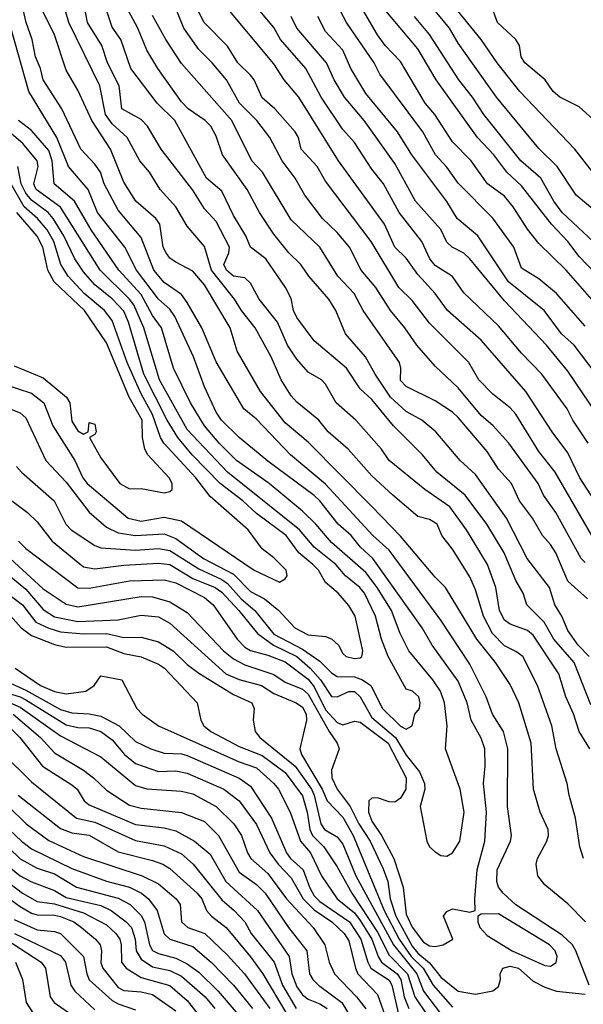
# Model space of a CAD drawing. Header units: metres. Extents: x -51132 to -49532, y -231222 to -229437.
# Tile 87 of 256: x -50259 to -50210, y -230770 to -230685. Entities that reach past the tile are written whole.
import ezdxf

# ---------------------------------------------------------------- set-up
doc = ezdxf.new("R2010")
doc.units = ezdxf.units.M
doc.layers.add('CONTOUR_INDEX', color=1, linetype='Continuous')
doc.layers.add('CONTOUR_INTER', color=3, linetype='Continuous')

msp = doc.modelspace()

# ---------------------------------------------------------------- linework, layer by layer
at = {"layer": 'CONTOUR_INDEX'}
for points, elevation in [([(-50207.148, -230694.759), (-50210.08, -230692.072), (-50211.779, -230691.259), (-50212.333, -230690.759), (-50213.049, -230689.759), (-50214.8, -230688.259), (-50215.118, -230687.759), (-50215.274, -230686.759), (-50215.574, -230686.259), (-50217.182, -230684.759), (-50217.724, -230683.259), (-50218.711, -230681.759), (-50220.468, -230677.759), (-50221.354, -230675.259), (-50221.366, -230674.759), (-50221.08, -230674.472), (-50220.58, -230674.241), (-50218.58, -230674.722), (-50217.58, -230675.264), (-50216.08, -230675.742), (-50214.08, -230677.287), (-50210.58, -230679.124), (-50208.962, -230679.759)], 70), ([(-50258.7, -230729.759), (-50258.08, -230730.395), (-50253.58, -230733.794), (-50252.58, -230733.829), (-50249.08, -230733.173), (-50246.08, -230733.109), (-50245.08, -230733.373), (-50242.58, -230734.64), (-50241.834, -230735.259), (-50239.753, -230738.259), (-50239.08, -230738.948), (-50238.58, -230739.233), (-50237.08, -230739.633), (-50235.58, -230740.213), (-50233.58, -230741.72), (-50233.08, -230742.38), (-50232.08, -230744.363), (-50231.08, -230745.481), (-50230.58, -230745.681), (-50229.58, -230745.363), (-50229.08, -230745.453), (-50226.645, -230747.259), (-50225.082, -230750.259), (-50225.111, -230751.259), (-50225.58, -230752.021), (-50226.08, -230752.374), (-50226.58, -230752.35), (-50227.58, -230752.012), (-50228.08, -230752.04), (-50228.329, -230752.259), (-50228.355, -230753.259), (-50228.08, -230754.016), (-50227.238, -230755.259), (-50226.165, -230757.259), (-50225.365, -230759.759), (-50225.08, -230762.088), (-50224.58, -230763.21), (-50223.58, -230764.527), (-50223.08, -230764.842), (-50222.58, -230764.902), (-50221.893, -230764.759), (-50221.05, -230764.259), (-50221.844, -230762.259), (-50221.58, -230761.85), (-50221.08, -230761.638), (-50219.58, -230761.915), (-50219.121, -230761.759), (-50219.153, -230760.759), (-50218.924, -230758.259), (-50218.279, -230755.759), (-50218.136, -230753.259), (-50218.379, -230750.759), (-50218.234, -230749.259), (-50218.275, -230747.759), (-50218.58, -230746.821), (-50219.443, -230745.259), (-50219.799, -230743.759), (-50220.58, -230741.9), (-50222.847, -230738.759), (-50223.699, -230737.259), (-50227.988, -230731.259), (-50229.054, -230730.259), (-50229.87, -230729.259), (-50230.984, -230728.259), (-50232.57, -230726.259), (-50233.08, -230725.787), (-50237.08, -230722.805), (-50239.58, -230720.772), (-50241.101, -230719.259), (-50241.58, -230718.553), (-50242.58, -230716.364), (-50243.524, -230713.759), (-50245.16, -230710.259), (-50245.58, -230709.622), (-50246.58, -230708.766), (-50248.481, -230706.259), (-50249.487, -230704.259), (-50251.873, -230701.259), (-50252.671, -230699.259), (-50254.368, -230697.259), (-50255.387, -230694.759), (-50257.806, -230690.759), (-50259.938, -230683.259)], 50), ([(-50209.08, -230743.942), (-50210.53, -230740.259), (-50212.28, -230738.259), (-50213.117, -230736.759), (-50214.626, -230735.259), (-50214.948, -230734.259), (-50215.58, -230733.16), (-50216.583, -230730.759), (-50218.09, -230728.259), (-50219.987, -230725.759), (-50222.44, -230723.759), (-50223.68, -230722.259), (-50226.187, -230719.759), (-50228.08, -230717.451), (-50229.08, -230716.549), (-50230.279, -230714.759), (-50233.08, -230712.362), (-50234.58, -230710.366), (-50234.85, -230709.759), (-50235.08, -230708.714), (-50235.544, -230707.759), (-50237.25, -230705.259), (-50238.59, -230704.259), (-50238.992, -230703.259), (-50240.08, -230701.521), (-50241.08, -230699.395), (-50242.417, -230698.259), (-50245.154, -230693.259), (-50246.676, -230691.759), (-50248.97, -230688.759), (-50249.851, -230686.259), (-50250.58, -230685.187), (-50251.213, -230683.259)], 55), ([(-50207.1, -230728.759), (-50210.027, -230724.259), (-50211.08, -230722.101), (-50212.442, -230720.259), (-50214.707, -230716.759), (-50218.58, -230712.312), (-50221.521, -230709.759), (-50222.583, -230708.259), (-50224.08, -230706.634), (-50225.08, -230705.207), (-50226.079, -230704.259), (-50226.967, -230702.259), (-50230.963, -230696.759), (-50234.394, -230691.259), (-50235.687, -230689.759), (-50236.58, -230688.353), (-50240.816, -230683.259)], 60), ([(-50208.58, -230709.267), (-50211.209, -230706.259), (-50213.58, -230703.927), (-50214.58, -230702.708), (-50215.825, -230700.759), (-50216.58, -230699.833), (-50218.043, -230698.759), (-50219.468, -230696.759), (-50221.08, -230695.109), (-50222.605, -230692.759), (-50223.432, -230691.759), (-50225.58, -230688.149), (-50226.922, -230686.759), (-50227.58, -230685.842), (-50229.08, -230683.26)], 65), ([(-50259.08, -230714.555), (-50256.58, -230715.573), (-50254.536, -230717.259), (-50254.25, -230717.759), (-50254.08, -230719.344), (-50253.58, -230720.179), (-50253.08, -230720.458), (-50252.674, -230720.259), (-50252.58, -230719.47), (-50252.08, -230719.595), (-50251.979, -230720.259), (-50252.08, -230720.507), (-50252.544, -230720.759), (-50251.58, -230722.528), (-50249.935, -230724.759), (-50249.08, -230725.216), (-50248.08, -230725.189), (-50246.08, -230725.555), (-50245.58, -230725.436), (-50245.389, -230725.259), (-50245.377, -230724.759), (-50245.65, -230724.259), (-50247.484, -230722.259), (-50247.765, -230721.759), (-50247.969, -230720.759), (-50247.983, -230719.259), (-50249.108, -230717.259), (-50251.08, -230712.555), (-50252.976, -230709.759), (-50255.632, -230707.259), (-50256.181, -230706.259), (-50256.588, -230704.259), (-50257.08, -230703.313), (-50258.862, -230701.259)], 45), ([(-50258.999, -230740.759), (-50256.795, -230742.259), (-50255.58, -230742.769), (-50254.58, -230742.999), (-50252.873, -230742.759), (-50252.16, -230742.259), (-50251.58, -230741.412), (-50249.76, -230741.759), (-50248.452, -230744.259), (-50247.982, -230744.759), (-50246.582, -230745.759), (-50239.58, -230748.887), (-50238.08, -230749.399), (-50236.577, -230750.759), (-50236.163, -230751.259), (-50235.155, -230753.259), (-50234.267, -230755.759), (-50233.392, -230756.759), (-50232.436, -230758.759), (-50231.071, -230760.759), (-50229.58, -230761.98), (-50229.08, -230762.626), (-50228.071, -230764.259), (-50227.532, -230765.759), (-50227.23, -230766.259), (-50225.878, -230767.259), (-50225.552, -230767.759), (-50225.274, -230769.259), (-50224.862, -230770.259)], 55), ([(-50260.066, -230745.259), (-50258.598, -230746.759), (-50256.635, -230749.259), (-50254.08, -230750.889), (-50253.638, -230751.259), (-50253.014, -230752.259), (-50252.58, -230752.62), (-50248.58, -230754.306), (-50246.08, -230754.596), (-50245.08, -230754.85), (-50243.438, -230755.759), (-50242.08, -230756.876), (-50240.724, -230759.259), (-50237.983, -230761.759), (-50235.246, -230765.759), (-50235.002, -230767.259), (-50234.58, -230768.392), (-50234.08, -230769.073), (-50233.58, -230769.474), (-50232.58, -230769.859), (-50231.957, -230770.259)], 60), ([(-50261.58, -230754.388), (-50258.58, -230757.301), (-50257.08, -230758.093), (-50255.58, -230758.585), (-50253.671, -230759.759), (-50250.08, -230760.709), (-50249.021, -230761.259), (-50248.08, -230762.215), (-50247.781, -230762.759), (-50247.348, -230764.759), (-50247.08, -230765.227), (-50246.58, -230765.487), (-50245.08, -230765.904), (-50244.08, -230766.384), (-50243.08, -230767.109), (-50241.393, -230768.759), (-50239.701, -230770.759)], 65), ([(-50218.58, -230762.079), (-50218.884, -230762.259), (-50218.87, -230762.759), (-50218.717, -230763.259), (-50218.08, -230763.946), (-50215.91, -230765.259), (-50213.08, -230766.54), (-50212.58, -230766.591), (-50212.08, -230766.288), (-50212.011, -230765.759), (-50212.18, -230765.259), (-50212.651, -230764.759), (-50217.08, -230762.065), (-50218.58, -230762.079)], 50), ([(-50259.069, -230763.759), (-50255.08, -230765.673), (-50254.625, -230766.259), (-50254.168, -230768.259), (-50253.838, -230768.759), (-50252.08, -230770.399)], 70)]:
    msp.add_lwpolyline(points, dxfattribs=dict(at, elevation=elevation))
at = {"layer": 'CONTOUR_INTER'}
for points, elevation in [([(-50206.188, -230701.259), (-50210.475, -230695.759), (-50215.239, -230690.759), (-50217.203, -230688.259), (-50218.58, -230686.256), (-50221.012, -230683.259), (-50221.92, -230681.759), (-50223.839, -230679.259), (-50224.118, -230678.759), (-50225.227, -230675.259), (-50225.517, -230673.759), (-50225.438, -230672.259), (-50225.379, -230671.759), (-50225.08, -230671.137), (-50224.08, -230670.657), (-50223.08, -230670.604), (-50218.833, -230671.259), (-50217.08, -230672.351), (-50215.58, -230672.869), (-50214.08, -230673.564), (-50211.08, -230675.144), (-50209.255, -230676.759)], 69), ([(-50209.214, -230768.259), (-50210.368, -230765.259), (-50210.677, -230764.759), (-50211.58, -230763.915), (-50215.58, -230761.272), (-50216.696, -230760.259), (-50217.08, -230759.749), (-50217.222, -230759.259), (-50217.197, -230758.259), (-50216.055, -230755.759), (-50215.971, -230755.259), (-50216.31, -230752.759), (-50216.269, -230747.759), (-50216.646, -230746.259), (-50217.603, -230744.759), (-50218.154, -230743.259), (-50219.58, -230740.424), (-50222.08, -230736.61), (-50226.58, -230730.534), (-50227.987, -230729.259), (-50232.08, -230724.801), (-50235.12, -230722.259), (-50238.08, -230719.157), (-50239.159, -230718.259), (-50241.58, -230714.2), (-50242.801, -230711.259), (-50244.08, -230709.056), (-50244.58, -230708.368), (-50246.08, -230707.319), (-50246.972, -230706.259), (-50248.08, -230703.411), (-50250.08, -230701.045), (-50251.281, -230698.759), (-50251.611, -230697.759), (-50252.08, -230697.063), (-50253.301, -230695.759), (-50254.949, -230692.259), (-50256.575, -230689.759), (-50256.816, -230688.759), (-50257.231, -230687.759), (-50257.517, -230686.259), (-50258.033, -230684.759), (-50258.509, -230682.759)], 51), ([(-50209.712, -230757.259), (-50210.04, -230756.259), (-50210.403, -230753.759), (-50210.969, -230751.759), (-50211.12, -230750.759), (-50212.083, -230747.759), (-50212.458, -230745.759), (-50213.706, -230742.259), (-50214.97, -230739.759), (-50215.58, -230739.31), (-50216.58, -230738.83), (-50217.612, -230737.759), (-50218.402, -230736.259), (-50219.08, -230733.965), (-50219.58, -230732.839), (-50221.08, -230730.455), (-50221.999, -230729.259), (-50222.406, -230728.259), (-50223.08, -230727.858), (-50224.08, -230727.608), (-50226.244, -230725.759), (-50228.08, -230724.081), (-50230.118, -230721.759), (-50231.852, -230720.259), (-50232.654, -230719.259), (-50234.58, -230717.704), (-50235.08, -230717.138), (-50235.927, -230715.759), (-50236.812, -230713.759), (-50238.198, -230711.259), (-50239.375, -230709.759), (-50239.984, -230708.759), (-50241.987, -230706.259), (-50242.58, -230704.208), (-50244.08, -230702.445), (-50245.08, -230700.768), (-50246.432, -230699.259), (-50247.352, -230697.759), (-50248.204, -230696.759), (-50249.274, -230694.759), (-50250.58, -230693.57), (-50251.155, -230692.759), (-50251.654, -230690.259), (-50254.337, -230684.759), (-50255.077, -230682.259)], 53), ([(-50208.99, -230729.259), (-50212.177, -230723.759), (-50213.58, -230721.985), (-50215.58, -230718.745), (-50216.08, -230718.193), (-50217.58, -230717.003), (-50218.797, -230715.759), (-50219.657, -230714.259), (-50223.08, -230710.842), (-50224.58, -230708.865), (-50225.732, -230707.759), (-50228.128, -230703.759), (-50232.08, -230698.533), (-50232.8, -230697.259), (-50234.208, -230695.759), (-50234.438, -230694.759), (-50234.714, -230694.259), (-50236.493, -230692.259), (-50237.58, -230691.304), (-50238.265, -230689.759), (-50238.58, -230689.335), (-50239.681, -230688.259), (-50240.58, -230686.834), (-50242.622, -230684.759), (-50243.625, -230682.759)], 59), ([(-50209.53, -230762.759), (-50211.08, -230761.18), (-50213.08, -230759.555), (-50213.665, -230758.759), (-50213.822, -230757.759), (-50213.712, -230757.259), (-50212.901, -230755.759), (-50212.744, -230755.259), (-50212.786, -230754.759), (-50213.478, -230753.259), (-50214.052, -230751.259), (-50214.244, -230747.259), (-50215.333, -230743.759), (-50216.08, -230742.164), (-50217.34, -230740.259), (-50218.969, -230738.259), (-50221.686, -230733.759), (-50222.58, -230732.864), (-50225.58, -230729.328), (-50228.08, -230726.748), (-50233.58, -230721.149), (-50235.58, -230719.496), (-50237.73, -230716.759), (-50239.751, -230713.259), (-50240.358, -230711.259), (-50242.58, -230707.514), (-50243.58, -230706.341), (-50245.08, -230705.545), (-50245.58, -230705.195), (-50245.916, -230704.759), (-50246.155, -230704.259), (-50246.46, -230702.259), (-50246.815, -230701.759), (-50248.523, -230700.259), (-50249.58, -230698.618), (-50250.722, -230695.759), (-50252.349, -230693.259), (-50253.58, -230690.651), (-50254.58, -230688.914), (-50255.58, -230685.834), (-50256.58, -230683.837)], 52), ([(-50209.178, -230747.759), (-50210.087, -230746.259), (-50210.58, -230744.726), (-50211.248, -230743.259), (-50211.843, -230741.259), (-50214.08, -230737.887), (-50214.58, -230737.505), (-50216.08, -230736.956), (-50216.58, -230736.591), (-50216.997, -230735.759), (-50217.308, -230733.759), (-50218.043, -230731.759), (-50219.852, -230728.759), (-50221.315, -230726.759), (-50223.476, -230725.259), (-50226.58, -230722.762), (-50227.222, -230721.759), (-50229.458, -230719.259), (-50231.173, -230717.759), (-50232.08, -230716.125), (-50232.424, -230715.759), (-50233.58, -230715.084), (-50234.58, -230713.979), (-50235.392, -230712.759), (-50236.251, -230710.759), (-50237.845, -230708.759), (-50238.58, -230707.383), (-50239.08, -230706.911), (-50240.08, -230706.773), (-50240.686, -230706.259), (-50240.892, -230705.759), (-50240.483, -230704.759), (-50240.424, -230704.259), (-50241.58, -230702.022), (-50242.58, -230700.92), (-50243.58, -230699.302), (-50246.329, -230695.759), (-50247.52, -230693.759), (-50248.08, -230693.177), (-50249.765, -230692.259), (-50249.993, -230690.259), (-50250.992, -230688.259), (-50251.472, -230686.759), (-50252.739, -230684.759), (-50253.005, -230683.259)], 54), ([(-50209.218, -230739.759), (-50210.187, -230738.759), (-50211.08, -230737.5), (-50211.599, -230736.259), (-50212.192, -230735.259), (-50212.661, -230733.759), (-50214.613, -230731.259), (-50216.383, -230727.759), (-50219.08, -230723.969), (-50220.403, -230722.759), (-50222.521, -230720.259), (-50223.727, -230719.259), (-50225.08, -230718.517), (-50226.443, -230717.259), (-50227.793, -230715.259), (-50228.608, -230713.759), (-50230.367, -230711.759), (-50231.203, -230709.759), (-50231.809, -230708.759), (-50233.545, -230706.759), (-50234.234, -230705.759), (-50235.257, -230704.759), (-50236.58, -230703.131), (-50237.819, -230701.259), (-50238.871, -230699.259), (-50241.023, -230696.259), (-50241.58, -230694.632), (-50242.037, -230693.759), (-50242.526, -230693.259), (-50244.013, -230692.259), (-50244.58, -230691.639), (-50246.616, -230688.759), (-50247.58, -230687.162), (-50248.352, -230685.259), (-50249.163, -230683.759)], 56), ([(-50209.58, -230731.606), (-50209.905, -230731.259), (-50212.129, -230727.259), (-50213.172, -230725.759), (-50213.637, -230724.759), (-50216.205, -230721.259), (-50217.551, -230719.759), (-50218.58, -230718.86), (-50220.58, -230716.465), (-50222.58, -230714.585), (-50224.161, -230712.759), (-50225.201, -230711.259), (-50226.451, -230709.759), (-50227.725, -230707.759), (-50228.982, -230706.259), (-50230.021, -230704.259), (-50231.08, -230702.97), (-50232.349, -230701.759), (-50233.892, -230699.759), (-50234.71, -230698.259), (-50235.847, -230696.759), (-50236.907, -230694.759), (-50238.049, -230693.259), (-50239.556, -230691.759), (-50240.682, -230689.759), (-50241.909, -230688.259), (-50243.08, -230687.128), (-50244.371, -230685.259), (-50245.189, -230683.259)], 58), ([(-50209.319, -230721.259), (-50210.632, -230719.259), (-50211.141, -230718.259), (-50213.326, -230715.259), (-50215.08, -230713.432), (-50217.08, -230711.075), (-50220.08, -230708.223), (-50221.08, -230706.796), (-50222.58, -230705.847), (-50223.045, -230705.259), (-50223.749, -230703.759), (-50225.687, -230701.259), (-50227.049, -230698.759), (-50228.08, -230697.479), (-50229.58, -230695.182), (-50230.58, -230694.059), (-50232.471, -230691.259), (-50233.791, -230688.759), (-50235.994, -230686.259), (-50236.58, -230685.215), (-50237.776, -230683.759)], 61), ([(-50209.58, -230711.109), (-50212.043, -230708.259), (-50213.58, -230706.99), (-50215.08, -230706.085), (-50215.743, -230704.259), (-50217.58, -230701.75), (-50220.58, -230698.713), (-50221.58, -230697.324), (-50222.545, -230696.259), (-50223.653, -230694.259), (-50227.364, -230689.259), (-50227.857, -230688.259), (-50230.281, -230684.759), (-50231.08, -230683.228)], 64), ([(-50207.988, -230707.259), (-50210.08, -230705.07), (-50211.08, -230703.77), (-50212.501, -230702.259), (-50215.08, -230698.939), (-50216.369, -230697.759), (-50217.487, -230696.259), (-50218.907, -230694.759), (-50222.499, -230689.759), (-50224.08, -230687.065), (-50226.858, -230683.759)], 66), ([(-50208.555, -230701.259), (-50210.339, -230699.759), (-50212.002, -230697.259), (-50213.58, -230695.71), (-50217.268, -230691.259), (-50220.58, -230686.556), (-50221.345, -230685.259), (-50222.987, -230683.259)], 68), ([(-50209.356, -230734.759), (-50211.08, -230733.216), (-50212.116, -230730.759), (-50212.58, -230730.026), (-50213.279, -230729.259), (-50214.128, -230727.759), (-50215.272, -230726.259), (-50215.969, -230724.759), (-50217.08, -230723.504), (-50218.08, -230721.972), (-50220.58, -230719.03), (-50221.08, -230718.559), (-50222.58, -230717.574), (-50225.08, -230716.349), (-50225.58, -230715.819), (-50225.548, -230714.759), (-50225.662, -230714.259), (-50228.82, -230709.759), (-50229.599, -230708.259), (-50231.012, -230706.759), (-50232.58, -230704.261), (-50235.08, -230701.877), (-50237.549, -230697.759), (-50238.468, -230696.759), (-50240.225, -230693.259), (-50244.58, -230688.339), (-50245.947, -230686.259), (-50247.08, -230684.178)], 57), ([(-50208.529, -230718.759), (-50211.08, -230715.001), (-50212.927, -230712.759), (-50216.58, -230708.916), (-50219.58, -230705.257), (-50220.08, -230704.77), (-50221.117, -230704.259), (-50221.58, -230703.824), (-50222.08, -230702.719), (-50224.282, -230700.259), (-50226.08, -230696.997), (-50228.746, -230693.259), (-50230.43, -230691.259), (-50231.324, -230689.759), (-50232.002, -230688.259), (-50234.57, -230685.259), (-50235.054, -230684.259)], 62), ([(-50208.629, -230715.259), (-50210.531, -230712.759), (-50211.613, -230711.759), (-50213.123, -230709.759), (-50216.224, -230707.259), (-50218.885, -230703.259), (-50220.673, -230701.759), (-50221.58, -230700.303), (-50224.606, -230696.259), (-50225.835, -230694.259), (-50228.58, -230690.928), (-50229.905, -230688.759), (-50230.58, -230687.182), (-50232.08, -230685.55), (-50232.766, -230684.259)], 63), ([(-50208.358, -230704.259), (-50211.58, -230701.249), (-50212.3, -230700.259), (-50213.43, -230698.259), (-50215.144, -230696.759), (-50218.357, -230692.759), (-50219.344, -230691.259), (-50220.536, -230689.759), (-50223.08, -230685.804), (-50224.383, -230684.259)], 67), ([(-50260.58, -230725.3), (-50257.919, -230727.259), (-50257.08, -230728.085), (-50255.794, -230729.759), (-50253.08, -230731.959), (-50252.08, -230732.15), (-50249.58, -230731.82), (-50246.58, -230731.645), (-50245.58, -230731.768), (-50243.58, -230732.979), (-50241.658, -230733.759), (-50241.08, -230734.167), (-50239.599, -230735.759), (-50237.996, -230737.759), (-50236.605, -230738.759), (-50234.589, -230739.759), (-50233.422, -230740.759), (-50232.515, -230741.759), (-50231.58, -230743.22), (-50231.08, -230743.233), (-50230.08, -230742.789), (-50229.58, -230742.797), (-50229.08, -230743.243), (-50228.08, -230745.036), (-50226.031, -230746.759), (-50225.08, -230748.297), (-50223.925, -230749.759), (-50223.499, -230750.759), (-50223.466, -230751.259), (-50223.892, -230752.759), (-50223.309, -230755.759), (-50223.072, -230756.259), (-50222.58, -230756.676), (-50222.08, -230757.001), (-50221.58, -230757.068), (-50221.08, -230756.76), (-50220.451, -230755.759), (-50220.077, -230753.259), (-50220.397, -230751.259), (-50221.687, -230747.759), (-50221.551, -230745.759), (-50221.775, -230743.759), (-50222.107, -230742.759), (-50222.782, -230741.759), (-50224.85, -230739.259), (-50225.614, -230737.759), (-50226.37, -230735.759), (-50227.603, -230733.759), (-50228.58, -230732.465), (-50231.58, -230729.875), (-50232.923, -230728.259), (-50234.08, -230727.154), (-50236.967, -230724.759), (-50239.799, -230722.759), (-50241.299, -230721.259), (-50242.568, -230719.759), (-50243.783, -230717.759), (-50245.27, -230714.759), (-50246.318, -230711.259), (-50247.08, -230710.167), (-50248.08, -230708.366), (-50250, -230706.259), (-50252.4, -230702.759), (-50253.859, -230700.259), (-50255.631, -230698.759), (-50255.785, -230696.759), (-50256.08, -230695.885), (-50257.58, -230694.15), (-50258.72, -230693.259)], 49), ([(-50258.885, -230723.259), (-50258.46, -230723.759), (-50255.61, -230726.259), (-50254.605, -230728.259), (-50254.14, -230728.759), (-50252.08, -230730.128), (-50251.58, -230730.339), (-50248.58, -230730.535), (-50246.58, -230730.375), (-50245.58, -230730.544), (-50243.08, -230732.146), (-50241.08, -230733.057), (-50240.58, -230733.419), (-50239.416, -230734.759), (-50238.23, -230735.759), (-50236.58, -230737.819), (-50234.08, -230739.123), (-50232.58, -230740.155), (-50231.58, -230741.164), (-50231.08, -230741.478), (-50229.58, -230741.501), (-50228.895, -230741.759), (-50228.159, -230742.259), (-50227.155, -230744.259), (-50225.58, -230745.79), (-50225.08, -230746.044), (-50224.58, -230745.773), (-50224.33, -230744.759), (-50223.942, -230744.259), (-50223.875, -230743.759), (-50224.003, -230743.259), (-50224.534, -230742.759), (-50225.08, -230742.581), (-50226.663, -230739.759), (-50227.225, -230738.259), (-50227.747, -230736.259), (-50228.7, -230734.259), (-50229.109, -230733.759), (-50230.363, -230732.759), (-50231.184, -230731.759), (-50233.072, -230730.259), (-50234.339, -230728.759), (-50240.578, -230723.759), (-50244.08, -230720.077), (-50246.492, -230715.759), (-50247.843, -230711.259), (-50248.71, -230709.259), (-50249.08, -230708.755), (-50251.637, -230706.259), (-50255.08, -230700.798), (-50257.179, -230699.259), (-50257.376, -230698.759), (-50256.998, -230697.259), (-50257.106, -230696.759), (-50258.337, -230695.259), (-50260.104, -230693.759)], 48), ([(-50260.08, -230716.116), (-50257.58, -230716.908), (-50256.522, -230717.759), (-50255.731, -230719.759), (-50253.838, -230722.759), (-50253.121, -230724.259), (-50252.75, -230724.759), (-50249.216, -230727.759), (-50248.08, -230728.013), (-50246.08, -230727.675), (-50244.58, -230727.985), (-50238.271, -230732.259), (-50236.08, -230733.293), (-50235.58, -230733.018), (-50235.413, -230732.759), (-50235.49, -230732.259), (-50236.58, -230731.186), (-50237.58, -230730.414), (-50238.787, -230728.759), (-50242.08, -230725.876), (-50243.32, -230724.259), (-50246.099, -230721.259), (-50246.389, -230720.759), (-50247.093, -230718.759), (-50248.08, -230716.963), (-50249.281, -230714.259), (-50250.58, -230710.62), (-50251.242, -230709.759), (-50253.025, -230708.259), (-50254.397, -230706.759), (-50255.029, -230705.759), (-50255.661, -230703.759), (-50256.231, -230702.759), (-50257.055, -230701.759), (-50258.215, -230700.759), (-50260.819, -230696.259)], 46), ([(-50262.004, -230717.259), (-50258.58, -230718.61), (-50258.08, -230719.039), (-50256.345, -230722.759), (-50254.58, -230724.628), (-50252.58, -230727.229), (-50251.08, -230728.535), (-50250.08, -230729.017), (-50248.58, -230729.247), (-50246.08, -230729.111), (-50245.08, -230729.519), (-50242.669, -230731.259), (-50240.08, -230732.602), (-50238.58, -230734.121), (-50237.374, -230734.759), (-50236.14, -230735.759), (-50234.763, -230737.259), (-50233.58, -230737.855), (-50232.08, -230738.023), (-50231.58, -230738.224), (-50230.953, -230738.759), (-50230.58, -230739.486), (-50230.283, -230739.759), (-50229.58, -230739.912), (-50229.08, -230739.877), (-50228.933, -230739.759), (-50228.838, -230739.259), (-50229.527, -230736.259), (-50230.08, -230735.321), (-50231.003, -230734.259), (-50232.08, -230733.33), (-50232.706, -230732.259), (-50233.177, -230731.759), (-50234.416, -230730.759), (-50235.505, -230729.259), (-50238.08, -230727.338), (-50239.257, -230726.259), (-50241.219, -230724.759), (-50243.649, -230722.259), (-50244.904, -230720.759), (-50245.824, -230719.259), (-50247.84, -230715.259), (-50249.168, -230710.759), (-50249.58, -230709.816), (-50250.58, -230708.748), (-50252.08, -230707.53), (-50253.08, -230706.397), (-50253.828, -230705.259), (-50254.769, -230703.259), (-50255.699, -230701.759), (-50256.15, -230701.259), (-50257.58, -230700.191), (-50258.08, -230699.58), (-50258.483, -230698.759), (-50258.778, -230697.259)], 47), ([(-50259.42, -230731.259), (-50256.58, -230733.87), (-50254.58, -230735.201), (-50253.58, -230735.451), (-50248.08, -230734.535), (-50247.08, -230734.568), (-50245.58, -230735.02), (-50244.08, -230735.927), (-50240.923, -230739.259), (-50240.08, -230739.937), (-50239.08, -230740.457), (-50236.58, -230741.301), (-50235.58, -230741.969), (-50234.08, -230742.589), (-50233.58, -230743.011), (-50231.763, -230746.259), (-50231.076, -230747.259), (-50230.903, -230747.759), (-50231.58, -230749.598), (-50231.54, -230750.259), (-50231.089, -230751.259), (-50229.955, -230752.759), (-50229.199, -230754.259), (-50228.204, -230755.759), (-50227.08, -230758.158), (-50226.676, -230759.259), (-50226.471, -230760.759), (-50225.99, -230762.259), (-50224.58, -230764.864), (-50224.08, -230765.475), (-50223.08, -230766.317), (-50222.08, -230767.542), (-50220.58, -230768.761), (-50219.08, -230769.039), (-50217.58, -230768.743), (-50217.08, -230768.37), (-50216.921, -230767.759), (-50216.944, -230767.259), (-50216.705, -230766.759), (-50216.08, -230766.593), (-50215.352, -230766.759), (-50214.08, -230767.886), (-50213.08, -230768.427), (-50212.049, -230768.759), (-50209.58, -230769.014)], 51), ([(-50260.08, -230732.268), (-50258.08, -230733.916), (-50256.58, -230735.676), (-50255.58, -230736.32), (-50253.58, -230736.707), (-50250.08, -230736.569), (-50248.08, -230736.159), (-50246.58, -230736.295), (-50245.58, -230736.844), (-50240.726, -230741.259), (-50239.58, -230741.737), (-50237.641, -230742.259), (-50236.58, -230742.951), (-50234.643, -230743.759), (-50234.08, -230744.128), (-50233.763, -230744.759), (-50233.75, -230745.259), (-50234.308, -230747.759), (-50234.157, -230748.259), (-50232.366, -230751.259), (-50231.949, -230752.259), (-50230.58, -230753.69), (-50229.691, -230755.259), (-50227.013, -230761.759), (-50225.707, -230764.259), (-50224.667, -230765.759), (-50223.631, -230766.759), (-50222.754, -230768.259), (-50221.08, -230770.157)], 52), ([(-50259.58, -230734.356), (-50258.363, -230735.259), (-50257.219, -230736.759), (-50256.08, -230737.305), (-50255.08, -230737.606), (-50253.08, -230737.789), (-50251.08, -230737.757), (-50249.58, -230738.102), (-50248.08, -230738.073), (-50246.58, -230738.464), (-50245.289, -230739.259), (-50244.08, -230740.433), (-50243.08, -230741.197), (-50240.08, -230743.055), (-50238.475, -230743.759), (-50238.283, -230744.259), (-50238.371, -230745.259), (-50238.176, -230746.259), (-50237.771, -230746.759), (-50234.71, -230749.259), (-50233.308, -230751.259), (-50233.086, -230751.759), (-50232.493, -230754.259), (-50232.169, -230754.759), (-50231.08, -230755.398), (-50230.58, -230756.035), (-50229.454, -230758.759), (-50226.197, -230764.759), (-50224.156, -230767.259), (-50223.58, -230768.755), (-50221.58, -230771.42)], 53), ([(-50260.08, -230735.483), (-50258.478, -230737.259), (-50257.58, -230737.936), (-50255.58, -230738.697), (-50254.58, -230738.947), (-50251.08, -230738.905), (-50249.58, -230739.502), (-50248.08, -230739.78), (-50246.58, -230740.427), (-50246.063, -230740.759), (-50243.214, -230743.759), (-50242.891, -230745.259), (-50242.636, -230745.759), (-50242.024, -230746.259), (-50239.58, -230747.541), (-50237.58, -230748.327), (-50235.58, -230749.794), (-50234.08, -230751.817), (-50233.676, -230753.259), (-50233.448, -230754.759), (-50233.203, -230755.259), (-50232.241, -230756.259), (-50231.08, -230757.98), (-50229.809, -230760.259), (-50227.58, -230763.642), (-50226.58, -230765.649), (-50224.986, -230767.259), (-50224.356, -230769.259), (-50222.08, -230772.604)], 54), ([(-50260.042, -230741.759), (-50258.08, -230742.653), (-50255.08, -230744.335), (-50254.08, -230744.63), (-50252.58, -230744.708), (-50251.58, -230744.912), (-50249.987, -230745.759), (-50248.58, -230747.116), (-50247.25, -230747.759), (-50246.08, -230748.12), (-50244.58, -230748.185), (-50244.08, -230748.341), (-50239.58, -230750.301), (-50238.58, -230751.004), (-50236.779, -230753.759), (-50235.48, -230756.759), (-50235.121, -230757.259), (-50234.018, -230758.259), (-50233.485, -230759.759), (-50233.08, -230760.509), (-50232.58, -230760.985), (-50230.003, -230762.759), (-50229.012, -230764.259), (-50228.43, -230766.259), (-50228.157, -230766.759), (-50226.58, -230767.815), (-50226.334, -230768.259), (-50225.746, -230770.759)], 56), ([(-50260.58, -230742.631), (-50258.58, -230743.242), (-50258.08, -230743.504), (-50254.58, -230745.684), (-50253.58, -230745.916), (-50252.58, -230745.919), (-50251.583, -230746.259), (-50250.58, -230746.97), (-50249.526, -230748.259), (-50248.58, -230749.023), (-50246.58, -230749.729), (-50245.08, -230749.659), (-50244.08, -230749.85), (-50240.909, -230751.259), (-50239.562, -230752.259), (-50238.08, -230754.312), (-50236.914, -230756.759), (-50236.181, -230757.759), (-50235.08, -230758.946), (-50234.021, -230760.759), (-50233.08, -230761.723), (-50231.553, -230762.759), (-50230.46, -230763.759), (-50230.08, -230764.409), (-50229.502, -230766.759), (-50229.271, -230767.259), (-50227.58, -230769.059), (-50226.792, -230771.259)], 57), ([(-50259.44, -230743.759), (-50258.58, -230744.133), (-50255.08, -230746.637), (-50251.58, -230748.453), (-50248.58, -230750.926), (-50247.58, -230751.222), (-50244.58, -230751.415), (-50243.58, -230751.664), (-50241.58, -230752.744), (-50240.045, -230754.259), (-50239.369, -230755.259), (-50238.86, -230756.759), (-50238.552, -230757.259), (-50237.08, -230758.551), (-50235.474, -230760.759), (-50233.146, -230763.259), (-50232.157, -230764.759), (-50231.759, -230766.259), (-50231.307, -230767.259), (-50229.387, -230769.259), (-50228.58, -230770.307)], 58), ([(-50259.169, -230744.759), (-50256.803, -230746.759), (-50255.58, -230748.11), (-50253.08, -230749.598), (-50252.198, -230750.259), (-50251.08, -230751.344), (-50249.08, -230752.652), (-50248.08, -230752.902), (-50244.58, -230753.27), (-50242.58, -230754.044), (-50241.376, -230755.259), (-50239.58, -230758.441), (-50238.08, -230759.514), (-50237.322, -230760.259), (-50235.285, -230763.259), (-50233.703, -230765.259), (-50233.465, -230767.259), (-50233.174, -230767.759), (-50232.696, -230768.259), (-50230.681, -230769.759), (-50229.451, -230771.759)], 59), ([(-50260.08, -230748.153), (-50257.58, -230750.61), (-50253.674, -230753.759), (-50252.08, -230754.12), (-50248.58, -230755.708), (-50246.08, -230756.152), (-50244.58, -230756.852), (-50243.553, -230757.759), (-50241.08, -230760.859), (-50240.009, -230761.759), (-50239.083, -230762.759), (-50238.521, -230763.759), (-50236.546, -230766.259), (-50235.815, -230768.259), (-50234.639, -230770.259)], 61), ([(-50262.658, -230749.759), (-50258.049, -230754.259), (-50256.08, -230755.717), (-50253.08, -230757.085), (-50247.978, -230758.759), (-50246.58, -230759.464), (-50245.031, -230760.759), (-50244.693, -230761.259), (-50244.57, -230762.759), (-50244.03, -230763.259), (-50242.546, -230763.759), (-50240.58, -230765.637), (-50239.126, -230767.259), (-50236.916, -230770.259)], 63), ([(-50258.751, -230751.759), (-50255.08, -230754.661), (-50254.08, -230755.027), (-50252.58, -230755.231), (-50250.08, -230756.684), (-50247.08, -230757.437), (-50246.182, -230757.759), (-50245.58, -230758.124), (-50243.22, -230760.259), (-50242.817, -230760.759), (-50242.401, -230761.759), (-50241.962, -230762.259), (-50240.694, -230763.259), (-50238.58, -230765.793), (-50237.514, -230767.259), (-50235.453, -230770.759)], 62), ([(-50260.58, -230753.759), (-50258.456, -230755.759), (-50257.58, -230756.42), (-50254.08, -230758.141), (-50251.08, -230759.221), (-50249.08, -230759.754), (-50248.051, -230760.259), (-50247.429, -230760.759), (-50246.673, -230761.759), (-50246.08, -230763.809), (-50245.58, -230764.261), (-50243.58, -230764.9), (-50242.013, -230766.259), (-50240.08, -230768.258), (-50238.427, -230770.259)], 64), ([(-50261.054, -230756.759), (-50258.58, -230758.755), (-50257.58, -230759.299), (-50255.58, -230760.029), (-50254.58, -230760.636), (-50251.58, -230761.346), (-50250.673, -230761.759), (-50249.376, -230762.759), (-50248.912, -230763.259), (-50248.599, -230764.259), (-50248.517, -230765.259), (-50248.08, -230766.005), (-50247.08, -230766.647), (-50245.58, -230766.98), (-50244.58, -230767.465), (-50242.531, -230769.259), (-50241.674, -230770.259)], 66), ([(-50261.58, -230757.844), (-50258.358, -230760.259), (-50257.08, -230760.987), (-50255.58, -230761.206), (-50253.08, -230761.978), (-50251.08, -230763.019), (-50250.267, -230763.759), (-50249.926, -230764.259), (-50249.796, -230764.759), (-50249.781, -230766.259), (-50249.37, -230766.759), (-50248.08, -230767.594), (-50245.58, -230768.278), (-50244.08, -230769.586), (-50241.612, -230772.759)], 67), ([(-50262.08, -230758.924), (-50258.58, -230761.424), (-50257.58, -230762.016), (-50257.08, -230762.16), (-50255.58, -230762.163), (-50255.08, -230762.293), (-50253.92, -230762.759), (-50253.262, -230763.259), (-50252.037, -230764.259), (-50251.628, -230764.759), (-50251.516, -230765.259), (-50251.58, -230766.316), (-50251.388, -230766.759), (-50250.08, -230768.453), (-50249.58, -230768.703), (-50248.08, -230768.819), (-50247.08, -230769.066), (-50245.08, -230770.475)], 68), ([(-50259.08, -230762.541), (-50257.08, -230763.462), (-50255.58, -230763.584), (-50255.08, -230763.781), (-50253.08, -230765.755), (-50252.792, -230767.259), (-50252.58, -230767.78), (-50250.58, -230769.578), (-50250.08, -230769.87), (-50248.58, -230770.399)], 69), ([(-50259.816, -230764.259), (-50256.734, -230766.259), (-50256.371, -230766.759), (-50255.967, -230769.259), (-50255.614, -230769.759), (-50254.08, -230770.831)], 71), ([(-50258.982, -230766.259), (-50258.376, -230767.759), (-50258.056, -230769.759), (-50257.08, -230771.215)], 72)]:
    msp.add_lwpolyline(points, dxfattribs=dict(at, elevation=elevation))

doc.saveas('drawing.dxf')
